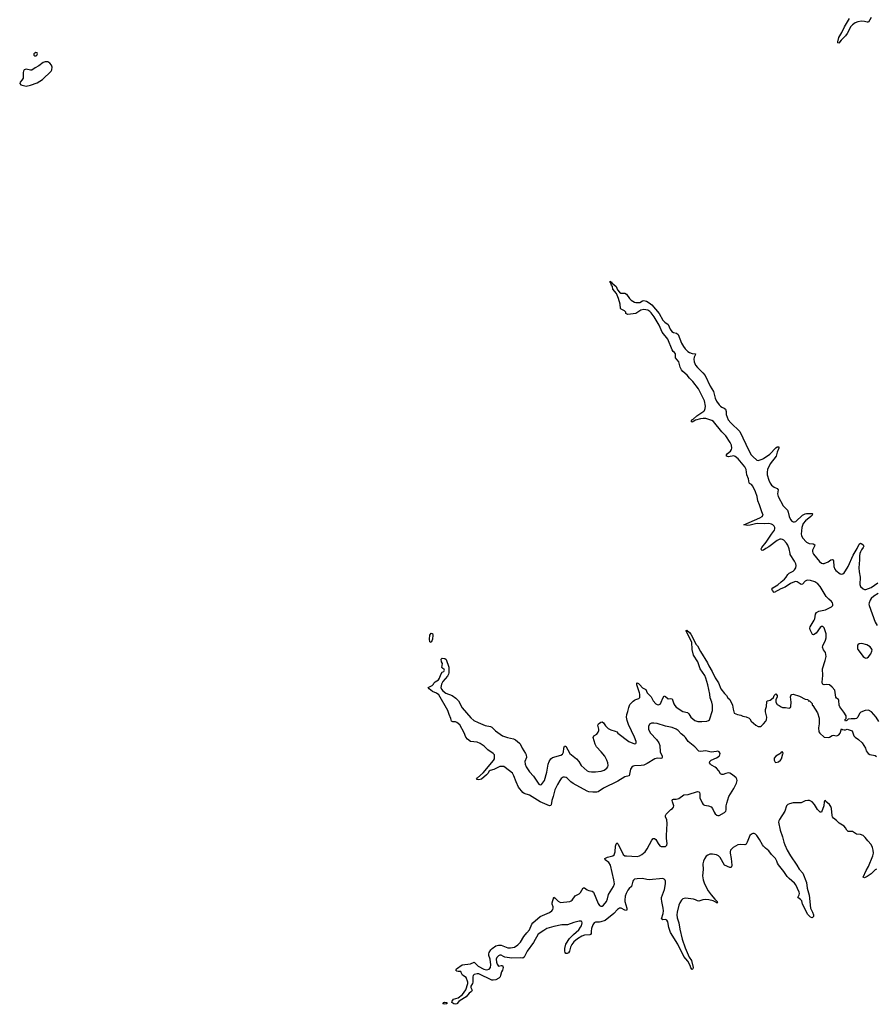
# Model space of a CAD drawing. Header units: inches. Extents: x 1449224 to 1618377, y 389895 to 532950.
# Tile 57 of 105: x 1514711 to 1527446, y 453301 to 467937. Entities that reach past the tile are written whole.
import ezdxf

# ---------------------------------------------------------------- set-up
doc = ezdxf.new("R2010")
doc.units = ezdxf.units.IN
doc.header["$MEASUREMENT"] = 0
for name, color, linetype in [('B5416', 7, 'Continuous'), ('B5425', 7, 'Continuous'), ('B5426', 7, 'Continuous')]:
    doc.layers.add(name, color=color, linetype=linetype)

msp = doc.modelspace()

# ---------------------------------------------------------------- linework, layer by layer
at = {"layer": 'B5416', "color": 6, "elevation": 700}
for points in [[(1514950, 467449), (1514924, 467430), (1514921, 467410), (1514930, 467401), (1514950, 467402), (1514964, 467410), (1514977, 467430), (1514970, 467442)], [(1515090, 467311), (1515061, 467299), (1514994, 467250), (1514939, 467221), (1514890, 467188), (1514870, 467186), (1514810, 467201), (1514779, 467190), (1514768, 467170), (1514764, 467150), (1514761, 467070), (1514743, 467037), (1514719, 467010), (1514711, 466990), (1514730, 466971), (1514750, 466963), (1514809, 466951), (1514870, 466966), (1514970, 466998), (1515050, 467046), (1515177, 467170), (1515191, 467190), (1515192, 467232), (1515183, 467263), (1515159, 467290), (1515130, 467310)]]:
    msp.add_lwpolyline(points, close=True, dxfattribs=at)
at = {"layer": 'B5425', "color": 6, "elevation": 600}
for points in [[(1527486, 457506), (1527446, 457570), (1527376, 457650), (1527330, 457673), (1527278, 457670), (1527216, 457644), (1527195, 457625), (1527170, 457570), (1527150, 457549), (1527130, 457543), (1527070, 457544), (1527030, 457538), (1527010, 457518), (1526988, 457508), (1526978, 457530), (1526998, 457550), (1526999, 457590), (1526965, 457645), (1526904, 457724), (1526895, 457750), (1526890, 457819), (1526884, 457830), (1526852, 457852), (1526846, 457866), (1526830, 457970), (1526790, 458016), (1526750, 458048), (1526710, 458056), (1526670, 458050), (1526654, 458054), (1526645, 458065), (1526639, 458090), (1526649, 458190), (1526645, 458290), (1526686, 458410), (1526699, 458470), (1526690, 458530), (1526663, 458570), (1526648, 458610), (1526652, 458632), (1526690, 458713), (1526702, 458750), (1526700, 458810), (1526670, 458897), (1526650, 458919), (1526630, 458918), (1526610, 458904), (1526550, 458818), (1526510, 458793), (1526498, 458798), (1526490, 458808), (1526465, 458870), (1526460, 458890), (1526461, 458910), (1526524, 459010), (1526532, 459030), (1526542, 459098), (1526556, 459124), (1526590, 459145), (1526690, 459165), (1526782, 459210), (1526800, 459230), (1526802, 459250), (1526793, 459270), (1526778, 459290), (1526741, 459321), (1526703, 459363), (1526610, 459513), (1526579, 459550), (1526530, 459583), (1526470, 459601), (1526430, 459607), (1526410, 459603), (1526390, 459590), (1526350, 459544), (1526330, 459543), (1526270, 459580), (1526250, 459585), (1526230, 459582), (1526170, 459557), (1526090, 459502), (1526025, 459475), (1525930, 459424), (1525901, 459450), (1525893, 459470), (1525907, 459490), (1525983, 459537), (1526030, 459583), (1526080, 459620), (1526108, 459650), (1526130, 459690), (1526152, 459708), (1526210, 459741), (1526230, 459761), (1526249, 459790), (1526254, 459826), (1526250, 459850), (1526231, 459890), (1526166, 459986), (1526164, 460000)], [(1526505, 460000), (1526510, 459990), (1526602, 459882), (1526630, 459860), (1526650, 459854), (1526670, 459856), (1526730, 459876), (1526770, 459907), (1526795, 459915), (1526806, 459906), (1526810, 459892), (1526815, 459810), (1526829, 459770), (1526842, 459750), (1526910, 459702), (1526930, 459696), (1526950, 459700), (1526970, 459716), (1526990, 459743), (1527029, 459810), (1527101, 459979), (1527115, 460000)], [(1527203, 460000), (1527196, 459970), (1527196, 459910), (1527186, 459790), (1527191, 459731), (1527207, 459650), (1527203, 459543), (1527210, 459510), (1527250, 459476), (1527270, 459469), (1527289, 459469), (1527370, 459498), (1527470, 459567)], [(1527472, 459408), (1527410, 459370), (1527370, 459332), (1527355, 459310), (1527338, 459270), (1527337, 459250), (1527342, 459230), (1527430, 458981), (1527459, 458930)], [(1527450, 455308), (1527430, 455298), (1527370, 455243), (1527310, 455199), (1527270, 455182), (1527250, 455189), (1527294, 455290), (1527331, 455349), (1527396, 455510), (1527402, 455550), (1527399, 455590), (1527390, 455630), (1527370, 455678), (1527322, 455730), (1527282, 455782), (1527250, 455810), (1527210, 455825), (1527150, 455830), (1527090, 455868), (1527030, 455871), (1527010, 455890), (1526990, 455925), (1526970, 455950), (1526892, 455992), (1526853, 456033), (1526810, 456067), (1526795, 456090), (1526789, 456109), (1526780, 456210), (1526770, 456242), (1526750, 456271), (1526697, 456317), (1526690, 456329), (1526677, 456323), (1526671, 456309), (1526666, 456250), (1526630, 456155), (1526625, 456155), (1526610, 456157), (1526570, 456198), (1526529, 456270), (1526493, 456310), (1526452, 456330), (1526428, 456332), (1526390, 456324), (1526330, 456297), (1526210, 456294), (1526157, 456283), (1526129, 456271), (1526110, 456250), (1526087, 456170), (1526008, 456050), (1525998, 456030), (1525994, 456010), (1526016, 455890), (1526053, 455793), (1526070, 455710), (1526086, 455670), (1526123, 455590), (1526170, 455509), (1526267, 455370), (1526300, 455310), (1526352, 455252), (1526406, 455110), (1526417, 455030), (1526450, 454926), (1526467, 454730), (1526498, 454670), (1526510, 454630), (1526510, 454608), (1526491, 454589), (1526470, 454598), (1526430, 454637), (1526350, 454790), (1526337, 454837), (1526319, 454859), (1526281, 454890), (1526300, 454930), (1526302, 454950), (1526298, 454970), (1526250, 455075), (1526230, 455100), (1526149, 455169), (1526121, 455201), (1526070, 455275), (1525990, 455373), (1525977, 455397), (1525969, 455430), (1525949, 455470), (1525890, 455530), (1525850, 455583), (1525800, 455620), (1525770, 455650), (1525753, 455673), (1525710, 455753), (1525670, 455810), (1525650, 455830), (1525630, 455839), (1525610, 455839), (1525590, 455830), (1525568, 455810), (1525528, 455712), (1525510, 455682), (1525490, 455674), (1525430, 455679), (1525385, 455670), (1525319, 455630), (1525280, 455590), (1525273, 455570), (1525271, 455550), (1525289, 455470), (1525297, 455370), (1525294, 455346), (1525284, 455336), (1525270, 455333), (1525190, 455368), (1525125, 455485), (1525098, 455510), (1525070, 455522), (1525010, 455533), (1524969, 455531), (1524942, 455518), (1524919, 455501), (1524890, 455462), (1524876, 455430), (1524867, 455390), (1524874, 455306), (1524861, 455210), (1524872, 455150), (1524894, 455090), (1524947, 454990), (1524990, 454929), (1525044, 454864), (1525079, 454830), (1525078, 454818), (1525090, 454809), (1525070, 454810), (1525061, 454821), (1525020, 454840), (1524955, 454855), (1524910, 454857), (1524868, 454852), (1524810, 454836), (1524790, 454838), (1524756, 454856), (1524730, 454863), (1524610, 454881), (1524570, 454870), (1524549, 454851), (1524524, 454810), (1524510, 454775), (1524485, 454670), (1524482, 454630), (1524487, 454587), (1524510, 454510), (1524524, 454416), (1524559, 454270), (1524603, 454143), (1524664, 454004), (1524699, 453950), (1524723, 453850), (1524719, 453830), (1524710, 453820), (1524690, 453843), (1524677, 453877), (1524643, 453943), (1524583, 454010), (1524495, 454195), (1524388, 454368), (1524363, 454443), (1524345, 454525), (1524333, 454553), (1524310, 454561), (1524270, 454557), (1524254, 454570), (1524279, 454650), (1524281, 454690), (1524278, 454730), (1524256, 454830), (1524253, 454870), (1524255, 454890), (1524296, 455010), (1524313, 455090), (1524314, 455130), (1524307, 455147), (1524290, 455162), (1524270, 455171), (1524070, 455150), (1524034, 455154), (1523970, 455170), (1523892, 455168), (1523850, 455159), (1523834, 455146), (1523826, 455130), (1523806, 455054), (1523770, 455021), (1523750, 454996), (1523725, 454950), (1523713, 454910), (1523708, 454850), (1523710, 454828), (1523739, 454730), (1523737, 454710), (1523730, 454698), (1523710, 454701), (1523651, 454731), (1523630, 454730), (1523599, 454710), (1523546, 454650), (1523415, 454545), (1523350, 454525), (1523330, 454521), (1523270, 454522), (1523250, 454511), (1523230, 454481), (1523212, 454430), (1523206, 454390), (1523206, 454354), (1523199, 454341), (1523185, 454335), (1523110, 454329), (1523070, 454315), (1523005, 454275), (1522950, 454230), (1522918, 454190), (1522902, 454150), (1522886, 454090), (1522870, 454068), (1522850, 454057), (1522837, 454057), (1522830, 454058), (1522819, 454070), (1522814, 454090), (1522816, 454130), (1522830, 454194), (1522883, 454277), (1522942, 454338), (1523022, 454410), (1523050, 454446), (1523063, 454470), (1523071, 454510), (1523070, 454530), (1523059, 454539), (1523030, 454539), (1522950, 454518), (1522857, 454483), (1522770, 454483), (1522650, 454460), (1522550, 454426), (1522501, 454399), (1522418, 454342), (1522350, 454222), (1522257, 454090), (1522210, 454000), (1522193, 453987), (1522150, 453994), (1522026, 453986), (1521923, 454003), (1521902, 454010), (1521870, 454030), (1521850, 454031), (1521830, 454022), (1521805, 453995), (1521796, 453970), (1521799, 453930), (1521810, 453899), (1521830, 453867), (1521870, 453880), (1521890, 453876), (1521898, 453850), (1521890, 453811), (1521876, 453784), (1521861, 453730), (1521853, 453710), (1521836, 453690), (1521790, 453665), (1521750, 453660), (1521730, 453662), (1521535, 453755), (1521510, 453754), (1521470, 453744), (1521453, 453730), (1521448, 453710), (1521450, 453629), (1521444, 453610), (1521418, 453570), (1521420, 453550), (1521439, 453510), (1521429, 453490), (1521395, 453465), (1521350, 453411), (1521261, 453359), (1521239, 453341), (1521210, 453306), (1521190, 453301), (1521166, 453306), (1521138, 453330), (1521142, 453350), (1521162, 453378), (1521230, 453396), (1521293, 453447), (1521345, 453515), (1521374, 453610), (1521375, 453630), (1521350, 453701), (1521294, 453734), (1521276, 453776), (1521267, 453787), (1521230, 453788), (1521210, 453794), (1521197, 453810), (1521204, 453830), (1521290, 453887), (1521415, 453905), (1521470, 453926), (1521528, 453868), (1521610, 453824), (1521650, 453814), (1521690, 453825), (1521709, 453850), (1521715, 453890), (1521705, 453970), (1521688, 454028), (1521688, 454050), (1521693, 454070), (1521716, 454110), (1521735, 454130), (1521790, 454168), (1521830, 454182), (1521870, 454180), (1521970, 454141), (1522010, 454139), (1522068, 454152), (1522116, 454184), (1522155, 454225), (1522208, 454310), (1522250, 454366), (1522291, 454409), (1522326, 454490), (1522340, 454510), (1522450, 454605), (1522590, 454666), (1522621, 454690), (1522637, 454710), (1522644, 454730), (1522642, 454750), (1522627, 454790), (1522626, 454810), (1522650, 454892), (1522670, 454881), (1522714, 454834), (1522750, 454816), (1522891, 454829), (1522910, 454837), (1522925, 454850), (1522967, 454913), (1523030, 454945), (1523050, 454962), (1523090, 455035), (1523110, 455035), (1523150, 455001), (1523170, 454992), (1523223, 454983), (1523240, 454970), (1523310, 454798), (1523330, 454770), (1523350, 454759), (1523370, 454760), (1523390, 454773), (1523433, 454830), (1523450, 454870), (1523466, 454934), (1523540, 455050), (1523552, 455090), (1523545, 455150), (1523492, 455370), (1523469, 455409), (1523413, 455450), (1523410, 455470), (1523451, 455489), (1523530, 455508), (1523550, 455525), (1523563, 455570), (1523570, 455652), (1523577, 455683), (1523590, 455701), (1523610, 455683), (1523685, 455530), (1523710, 455510), (1523730, 455507), (1523890, 455499), (1523924, 455510), (1523958, 455530), (1524010, 455570), (1524041, 455610), (1524110, 455739), (1524130, 455767), (1524150, 455767), (1524170, 455751), (1524204, 455690), (1524230, 455659), (1524250, 455648), (1524270, 455645), (1524311, 455649), (1524330, 455667), (1524337, 455690), (1524326, 455766), (1524325, 455810), (1524338, 455990), (1524330, 456041), (1524310, 456090), (1524310, 456110), (1524321, 456130), (1524350, 456159), (1524390, 456196), (1524415, 456210), (1524429, 456230), (1524435, 456250), (1524414, 456310), (1524410, 456330), (1524416, 456344), (1524430, 456352), (1524470, 456352), (1524510, 456360), (1524587, 456413), (1524650, 456420), (1524790, 456465), (1524810, 456461), (1524818, 456450), (1524822, 456430), (1524824, 456370), (1524855, 456295), (1524870, 456271), (1524890, 456260), (1524953, 456253), (1524990, 456235), (1525012, 456210), (1525035, 456155), (1525050, 456133), (1525074, 456114), (1525090, 456109), (1525110, 456110), (1525189, 456150), (1525208, 456170), (1525214, 456190), (1525216, 456250), (1525223, 456290), (1525256, 456390), (1525329, 456510), (1525367, 456590), (1525376, 456630), (1525374, 456650), (1525365, 456670), (1525310, 456712), (1525270, 456736), (1525250, 456741), (1525210, 456733), (1525170, 456717), (1525150, 456715), (1525140, 456720), (1525130, 456727), (1525104, 456770), (1525071, 456810), (1525050, 456827), (1524996, 456856), (1524980, 456870), (1524966, 456890), (1524970, 456910), (1524992, 456928), (1525070, 456963), (1525109, 456990), (1525121, 457010), (1525124, 457030), (1525110, 457054), (1525090, 457062), (1525070, 457061), (1524990, 457050), (1524910, 457071), (1524830, 457058), (1524810, 457062), (1524748, 457130), (1524650, 457210), (1524610, 457266), (1524590, 457287), (1524543, 457323), (1524500, 457370), (1524472, 457390), (1524410, 457416), (1524310, 457437), (1524190, 457475), (1524138, 457482), (1524102, 457478), (1524074, 457466), (1524060, 457430), (1524061, 457390), (1524070, 457364), (1524090, 457330), (1524178, 457238), (1524215, 457190), (1524227, 457147), (1524235, 457055), (1524265, 456990), (1524265, 456970), (1524259, 456961), (1524245, 456955), (1524190, 456958), (1524152, 456948), (1524040, 456880), (1523990, 456858), (1523950, 456850), (1523852, 456848), (1523830, 456842), (1523810, 456828), (1523790, 456796), (1523779, 456721), (1523770, 456699), (1523710, 456682), (1523604, 456616), (1523388, 456512), (1523310, 456458), (1523290, 456453), (1523230, 456455), (1523170, 456460), (1523147, 456467), (1522941, 456581), (1522906, 456606), (1522850, 456663), (1522834, 456674), (1522810, 456680), (1522790, 456676), (1522763, 456657), (1522741, 456630), (1522705, 456570), (1522665, 456490), (1522643, 456390), (1522620, 456330), (1522613, 456267), (1522605, 456255), (1522590, 456251), (1522450, 456313), (1522290, 456410), (1522213, 456433), (1522190, 456448), (1522129, 456530), (1522090, 456610), (1522058, 456698), (1522038, 456738), (1521930, 456823), (1521910, 456834), (1521890, 456838), (1521850, 456837), (1521759, 456790), (1521705, 456775), (1521692, 456768), (1521672, 456730), (1521652, 456710), (1521576, 456650), (1521536, 456636), (1521510, 456642), (1521502, 456650), (1521516, 456670), (1521600, 456740), (1521756, 456924), (1521768, 456950), (1521771, 456970), (1521768, 457008), (1521751, 457031), (1521670, 457086), (1521618, 457138), (1521559, 457179), (1521510, 457198), (1521414, 457210), (1521370, 457241), (1521346, 457270), (1521317, 457337), (1521256, 457456), (1521210, 457491), (1521190, 457500), (1521150, 457500), (1521132, 457512), (1521122, 457550), (1521095, 457610), (1521077, 457670), (1520942, 457902), (1520907, 457927), (1520848, 457950), (1520801, 457990), (1520784, 458010), (1520842, 458038), (1520862, 458058), (1520870, 458074), (1520890, 458097), (1520937, 458123), (1520952, 458148), (1520970, 458206), (1520990, 458238), (1521018, 458250), (1521028, 458270), (1521020, 458280), (1520996, 458296), (1520989, 458309), (1520995, 458365), (1520983, 458390), (1520975, 458430), (1520990, 458445), (1521030, 458443), (1521050, 458427), (1521090, 458311), (1521093, 458230), (1521088, 458210), (1521070, 458181), (1521000, 458100), (1520980, 458060), (1520973, 458010), (1520984, 457984), (1521003, 457963), (1521048, 457928), (1521139, 457890), (1521195, 457850), (1521234, 457810), (1521289, 457709), (1521419, 457559), (1521462, 457522), (1521528, 457488), (1521630, 457446), (1521710, 457431), (1521730, 457419), (1521784, 457364), (1521890, 457294), (1521965, 457265), (1522050, 457246), (1522080, 457230), (1522143, 457183), (1522152, 457172), (1522180, 457110), (1522231, 457031), (1522240, 457010), (1522245, 456970), (1522219, 456910), (1522224, 456870), (1522241, 456830), (1522290, 456755), (1522352, 456690), (1522430, 456573), (1522450, 456562), (1522470, 456570), (1522511, 456630), (1522550, 456750), (1522569, 456870), (1522585, 456910), (1522608, 456950), (1522630, 456971), (1522754, 457006), (1522779, 457021), (1522796, 457050), (1522802, 457110), (1522810, 457138), (1522830, 457137), (1522889, 457030), (1522990, 456950), (1523025, 456910), (1523057, 456850), (1523150, 456771), (1523170, 456761), (1523210, 456755), (1523270, 456756), (1523354, 456766), (1523399, 456781), (1523442, 456810), (1523454, 456830), (1523459, 456850), (1523454, 456890), (1523440, 456930), (1523409, 456990), (1523356, 457056), (1523285, 457130), (1523265, 457170), (1523235, 457265), (1523247, 457290), (1523290, 457317), (1523313, 457347), (1523321, 457370), (1523321, 457390), (1523308, 457452), (1523314, 457470), (1523350, 457493), (1523370, 457499), (1523390, 457485), (1523421, 457441), (1523462, 457402), (1523501, 457381), (1523562, 457362), (1523587, 457350), (1523604, 457330), (1523767, 457210), (1523850, 457173), (1523870, 457176), (1523878, 457190), (1523874, 457210), (1523851, 457270), (1523762, 457462), (1523742, 457522), (1523733, 457570), (1523738, 457610), (1523752, 457652), (1523765, 457715), (1523784, 457756), (1523830, 457808), (1523850, 457824), (1523870, 457834), (1523915, 457845), (1523930, 457863), (1523931, 457909), (1523926, 457930), (1523885, 458050), (1523885, 458075), (1523890, 458079), (1523910, 458070), (1523930, 458052), (1523970, 458005), (1524019, 457979), (1524042, 457930), (1524098, 457870), (1524128, 457810), (1524170, 457770), (1524190, 457760), (1524210, 457755), (1524230, 457761), (1524238, 457770), (1524250, 457791), (1524270, 457851), (1524290, 457887), (1524310, 457879), (1524350, 457843), (1524390, 457848), (1524410, 457843), (1524434, 457770), (1524450, 457741), (1524470, 457720), (1524570, 457656), (1524637, 457637), (1524658, 457618), (1524690, 457568), (1524750, 457521), (1524794, 457506), (1524850, 457504), (1524928, 457512), (1524950, 457519), (1524968, 457532), (1525009, 457670), (1525011, 457749), (1525002, 457790), (1524975, 457855), (1524969, 457910), (1524940, 458050), (1524912, 458150), (1524896, 458190), (1524829, 458290), (1524794, 458390), (1524726, 458490), (1524710, 458577), (1524705, 458685), (1524627, 458830), (1524625, 458845), (1524619, 458850), (1524621, 458859), (1524630, 458861), (1524670, 458828), (1524690, 458804), (1524730, 458730), (1524746, 458686), (1524770, 458650), (1524790, 458630), (1524830, 458544), (1524937, 458377), (1524955, 458330), (1525007, 458247), (1525050, 458155), (1525099, 458079), (1525136, 457990), (1525190, 457919), (1525219, 457890), (1525238, 457858), (1525270, 457830), (1525308, 457748), (1525316, 457690), (1525331, 457630), (1525382, 457610), (1525430, 457601), (1525464, 457584), (1525512, 457572), (1525556, 457555), (1525567, 457547), (1525586, 457510), (1525656, 457450), (1525690, 457430), (1525722, 457430), (1525740, 457440), (1525771, 457469), (1525804, 457510), (1525814, 457530), (1525819, 457570), (1525799, 457650), (1525797, 457683), (1525814, 457730), (1525820, 457800), (1525826, 457814), (1525870, 457823), (1525890, 457837), (1525917, 457863), (1525930, 457892), (1525950, 457916), (1525973, 457890), (1525971, 457870), (1525952, 457828), (1525952, 457790), (1525970, 457757), (1526004, 457744), (1526030, 457723), (1526050, 457714), (1526094, 457714), (1526150, 457701), (1526170, 457712), (1526176, 457730), (1526178, 457790), (1526170, 457872), (1526181, 457899), (1526190, 457907), (1526210, 457911), (1526304, 457884), (1526390, 457838), (1526430, 457831), (1526434, 457814), (1526454, 457810), (1526490, 457774), (1526494, 457750), (1526504, 457744), (1526573, 457633), (1526595, 457555), (1526597, 457470), (1526586, 457410), (1526591, 457351), (1526606, 457330), (1526670, 457271), (1526730, 457266), (1526750, 457271), (1526790, 457296), (1526810, 457302), (1526850, 457294), (1526870, 457297), (1526890, 457307), (1526909, 457330), (1526930, 457394), (1526945, 457385), (1526970, 457383), (1526990, 457383), (1527011, 457391), (1527085, 457365), (1527111, 457290), (1527131, 457270), (1527179, 457239), (1527237, 457190), (1527286, 457110), (1527296, 457070), (1527324, 457030), (1527352, 457012), (1527430, 456999), (1527447, 456987)]]:
    msp.add_lwpolyline(points, dxfattribs=at)
for points in [[(1520830, 458678), (1520810, 458689), (1520802, 458730), (1520810, 458790), (1520830, 458816), (1520850, 458811), (1520855, 458790), (1520850, 458730)], [(1527230, 458662), (1527190, 458660), (1527173, 458647), (1527164, 458630), (1527164, 458590), (1527170, 458576), (1527250, 458471), (1527270, 458454), (1527290, 458448), (1527310, 458451), (1527330, 458464), (1527364, 458510), (1527381, 458550), (1527383, 458570), (1527379, 458579), (1527354, 458614), (1527303, 458643)], [(1526050, 457052), (1526030, 457048), (1526024, 457036), (1526014, 457026), (1525951, 456990), (1525930, 456959), (1525926, 456930), (1525942, 456902), (1525950, 456896), (1525990, 456907), (1526020, 456930), (1526036, 456950), (1526058, 457022), (1526059, 457030)], [(1521030, 453304), (1521004, 453310), (1521015, 453330), (1521034, 453334), (1521062, 453330), (1521062, 453310), (1521050, 453308)]]:
    msp.add_lwpolyline(points, close=True, dxfattribs=at)
at = {"layer": 'B5426', "color": 6, "elevation": 600}
for points in [[(1527368, 467970), (1527330, 467902), (1527310, 467900), (1527271, 467911), (1527225, 467915), (1527170, 467907), (1527130, 467890), (1527090, 467860), (1527066, 467834), (1527014, 467730), (1526990, 467695), (1526926, 467634), (1526890, 467587), (1526873, 467593), (1526872, 467610), (1526890, 467670), (1526935, 467745), (1526972, 467830), (1527046, 467954)], [(1526164, 460000), (1526153, 460070), (1526130, 460126), (1526110, 460157), (1526070, 460199), (1526050, 460212), (1526030, 460216), (1526010, 460214), (1525970, 460194), (1525850, 460102), (1525804, 460076), (1525770, 460050), (1525747, 460047), (1525737, 460057), (1525734, 460070), (1525744, 460090), (1525811, 460169), (1525888, 460292), (1525933, 460350), (1525939, 460370), (1525938, 460390), (1525930, 460410), (1525910, 460430), (1525890, 460440), (1525850, 460450), (1525790, 460442), (1525687, 460447), (1525650, 460443), (1525570, 460423), (1525530, 460420), (1525479, 460430), (1525713, 460530), (1525750, 460550), (1525766, 460570), (1525742, 460622), (1525710, 460728), (1525683, 460783), (1525675, 460850), (1525650, 460918), (1525610, 461003), (1525590, 461026), (1525561, 461041), (1525554, 461054), (1525545, 461110), (1525520, 461170), (1525511, 461250), (1525492, 461292), (1525390, 461409), (1525350, 461445), (1525330, 461454), (1525250, 461441), (1525221, 461450), (1525219, 461470), (1525236, 461490), (1525276, 461524), (1525292, 461548), (1525298, 461570), (1525292, 461612), (1525275, 461650), (1525210, 461750), (1525149, 461809), (1525025, 461965), (1525001, 461981), (1524956, 461996), (1524910, 462007), (1524871, 462009), (1524830, 462004), (1524756, 461984), (1524710, 461954), (1524694, 461970), (1524706, 461990), (1524722, 461998), (1524780, 462050), (1524880, 462120), (1524891, 462130), (1524903, 462157), (1524906, 462190), (1524890, 462270), (1524803, 462450), (1524720, 462560), (1524670, 462609), (1524634, 462654), (1524570, 462706), (1524549, 462730), (1524531, 462770), (1524510, 462850), (1524463, 462910), (1524460, 462970), (1524448, 462990), (1524427, 463007), (1524410, 463028), (1524347, 463187), (1524265, 463290), (1524217, 463397), (1524142, 463522), (1524100, 463580), (1524081, 463601), (1524050, 463621), (1523990, 463629), (1523943, 463617), (1523870, 463570), (1523750, 463554), (1523730, 463564), (1523724, 463570), (1523721, 463590), (1523704, 463610), (1523652, 463632), (1523644, 463644), (1523636, 463710), (1523615, 463795), (1523585, 463865), (1523528, 463930), (1523522, 463970), (1523509, 463989), (1523500, 464020), (1523489, 464030), (1523490, 464051), (1523498, 464038), (1523510, 464038), (1523521, 464021), (1523579, 463970), (1523600, 463920), (1523626, 463886), (1523650, 463873), (1523710, 463874), (1523730, 463859), (1523775, 463795), (1523803, 463770), (1523850, 463739), (1523870, 463731), (1523930, 463731), (1523970, 463758), (1523990, 463764), (1524030, 463751), (1524070, 463729), (1524110, 463699), (1524216, 463570), (1524273, 463473), (1524302, 463442), (1524350, 463404), (1524379, 463339), (1524404, 463304), (1524430, 463286), (1524476, 463276), (1524500, 463260), (1524548, 463130), (1524579, 463079), (1524606, 463046), (1524646, 463006), (1524670, 462992), (1524710, 462976), (1524756, 462970), (1524754, 462950), (1524738, 462922), (1524731, 462889), (1524736, 462850), (1524760, 462800), (1524786, 462766), (1524867, 462690), (1524902, 462650), (1524976, 462490), (1525027, 462410), (1525051, 462311), (1525069, 462269), (1525110, 462210), (1525130, 462190), (1525150, 462177), (1525184, 462164), (1525202, 462150), (1525213, 462113), (1525213, 462070), (1525244, 461990), (1525283, 461943), (1525417, 461817), (1525550, 461533), (1525588, 461470), (1525610, 461445), (1525670, 461389), (1525690, 461387), (1525750, 461404), (1525770, 461412), (1525861, 461479), (1525950, 461575), (1525970, 461589), (1525995, 461590), (1525999, 461570), (1525972, 461510), (1525956, 461450), (1525867, 461333), (1525830, 461250), (1525823, 461210), (1525825, 461170), (1525850, 461090), (1525868, 461048), (1525890, 461016), (1525927, 460987), (1525970, 460970), (1525987, 460950), (1525977, 460890), (1525986, 460850), (1526062, 460710), (1526126, 460646), (1526137, 460617), (1526152, 460550), (1526170, 460509), (1526190, 460484), (1526210, 460473), (1526230, 460472), (1526250, 460480), (1526350, 460573), (1526388, 460592), (1526410, 460596), (1526470, 460597), (1526490, 460595), (1526496, 460590), (1526491, 460570), (1526472, 460550), (1526393, 460490), (1526360, 460450), (1526338, 460390), (1526328, 460290), (1526332, 460270), (1526350, 460237), (1526410, 460170), (1526450, 460150), (1526505, 460145), (1526530, 460130), (1526528, 460110), (1526499, 460050), (1526495, 460030), (1526500, 460010), (1526505, 460000)], [(1527115, 460000), (1527163, 460077), (1527190, 460139), (1527210, 460157), (1527230, 460148), (1527251, 460130), (1527259, 460110), (1527252, 460090), (1527225, 460055), (1527211, 460029), (1527203, 460000)]]:
    msp.add_lwpolyline(points, dxfattribs=at)

doc.saveas('drawing.dxf')
